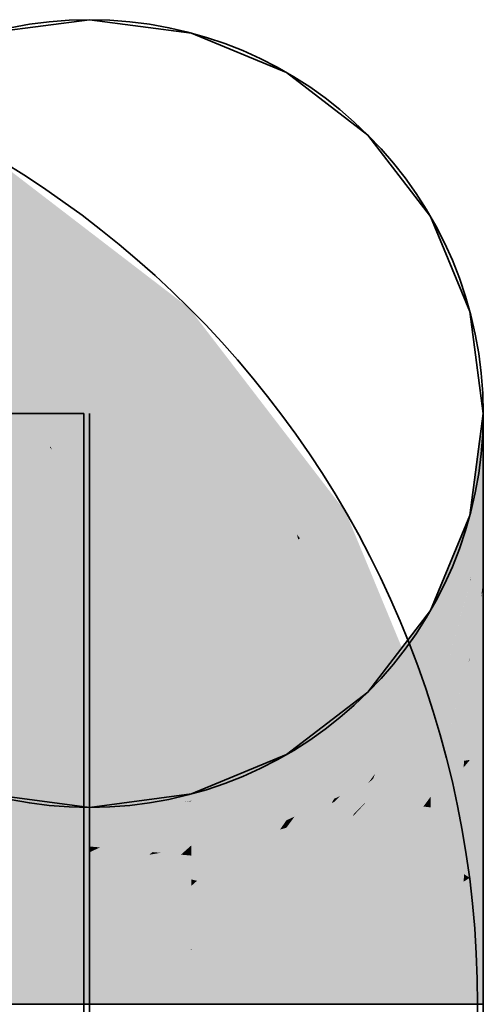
# Model space of a CAD drawing. Extents: x -459 to 541, y -543 to 550.
# Tile 84 of 256: x -395.51 to -394.48, y 259.87 to 262.07. Entities that reach past the tile are written whole.
import ezdxf

# ---------------------------------------------------------------- set-up
doc = ezdxf.new("R2010")
doc.units = 0
doc.layers.get('0').update_dxf_attribs({"lineweight": 35})
doc.layers.add('0-Shading', color=7, linetype='Continuous', lineweight=35)
doc.layers.add('H_Ruecklauf', color=5, linetype='Continuous', lineweight=35, true_color=0x0000ff)
doc.layers.add('H_Vorlauf', color=1, linetype='Continuous', lineweight=35, true_color=0xff0000)

# ---------------------------------------------------------------- blocks, each defined once
blk = doc.blocks.new('3D-Ansicht-A07ALAKR1N', base_point=(-428.9969, 201.23))
at = {"layer": '0-Shading', "color": 174, "true_color": 0x000090}
for points in [[(-395.5916, 261.7792), (-395.6066, 261.7532), (-395.136, 261.4295), (-395.1572, 261.4083)], [(-395.103, 261.3865), (-395.136, 261.4295), (-394.9985, 261.2016), (-395.1572, 261.4083)], [(-394.7863, 260.9739), (-395.103, 261.3865), (-394.8123, 260.9589), (-394.9985, 261.2016)], [(-394.7863, 260.9739), (-394.8123, 260.9589), (-394.5666, 260.4433), (-394.5956, 260.4355)], [(-394.5666, 260.4433), (-394.5956, 260.4355), (-394.4916, 259.8739), (-394.5216, 259.8739)]]:
    blk.add_solid(points, dxfattribs=at)
at = {"layer": '0-Shading', "color": 174, "true_color": 0x0000af}
for points in [[(-395.6066, 261.7532), (-395.6506, 261.6771), (-395.1572, 261.4083), (-395.2194, 261.3462)], [(-394.9985, 261.2016), (-395.1572, 261.4083), (-394.8955, 260.9241), (-395.2194, 261.3462)], [(-394.8123, 260.9589), (-394.9985, 261.2016), (-394.8885, 260.9149), (-394.8955, 260.9241)], [(-394.8123, 260.9589), (-394.8885, 260.9149), (-394.5956, 260.4355), (-394.6805, 260.4128)], [(-394.5956, 260.4355), (-394.6805, 260.4128), (-394.5216, 259.8739), (-394.6095, 259.8739)]]:
    blk.add_solid(points, dxfattribs=at)
at = {"layer": '0-Shading', "color": 172, "true_color": 0x0000cc}
for points in [[(-395.2194, 261.3462), (-395.6506, 261.6771), (-395.6602, 261.5097), (-395.7067, 261.5798)], [(-395.2194, 261.3462), (-395.6602, 261.5097), (-395.3182, 261.2473)], [(-394.8955, 260.9241), (-395.2194, 261.3462), (-395.0096, 260.845), (-395.3182, 261.2473)], [(-394.8955, 260.9241), (-395.0096, 260.845), (-394.8924, 260.9127)], [(-394.8885, 260.9149), (-394.8955, 260.9241), (-394.8924, 260.9127)], [(-394.8924, 260.9127), (-395.0096, 260.845), (-394.7994, 260.3809), (-394.8156, 260.3766)], [(-394.6805, 260.4128), (-394.8885, 260.9149), (-394.7994, 260.3809), (-394.8924, 260.9127)], [(-394.6095, 259.8739), (-394.6805, 260.4128), (-394.7722, 260.0474), (-394.7994, 260.3809)], [(-394.7994, 260.3809), (-394.8156, 260.3766), (-394.7722, 260.0474)], [(-394.6095, 259.8739), (-394.7722, 260.0474), (-394.7494, 259.8739)]]:
    blk.add_solid(points, dxfattribs=at)
at = {"layer": '0-Shading', "color": 172, "true_color": 0x0000e4}
for points in [[(-395.5486, 261.3067), (-395.3182, 261.2473), (-395.6602, 261.5097)], [(-395.4471, 261.1184), (-395.4458, 261.1198), (-395.7653, 261.3626), (-395.5486, 261.3067)], [(-395.4458, 261.1198), (-395.3182, 261.2473), (-395.5486, 261.3067)], [(-395.0096, 260.845), (-395.3182, 261.2473), (-395.4426, 261.1125), (-395.4458, 261.1198)], [(-395.4458, 261.1198), (-395.4471, 261.1184), (-395.4426, 261.1125)], [(-395.0096, 260.845), (-395.4426, 261.1125), (-395.1674, 260.7539)], [(-395.0096, 260.845), (-395.1674, 260.7539), (-394.8156, 260.3766), (-394.9916, 260.3294)], [(-394.7722, 260.0474), (-394.8156, 260.3766), (-394.9316, 259.8739), (-394.9916, 260.3294)], [(-394.7722, 260.0474), (-394.9316, 259.8739), (-394.7595, 259.8739)], [(-394.7494, 259.8739), (-394.7722, 260.0474), (-394.7595, 259.8739)]]:
    blk.add_solid(points, dxfattribs=at)
at = {"layer": '0-Shading', "color": 5, "true_color": 0x0000f5}
for points in [[(-395.5972, 260.9683), (-395.4471, 261.1184), (-395.756, 261.2043), (-395.7653, 261.3626)], [(-395.4426, 261.1125), (-395.4471, 261.1184), (-395.3512, 260.6478), (-395.5972, 260.9683)], [(-395.1674, 260.7539), (-395.4426, 261.1125), (-395.2791, 260.6894)], [(-395.4426, 261.1125), (-395.3512, 260.6478), (-395.2791, 260.6894)], [(-394.9916, 260.3294), (-395.1674, 260.7539), (-395.1497, 260.2871), (-395.2791, 260.6894)], [(-395.2791, 260.6894), (-395.3512, 260.6478), (-395.1497, 260.2871), (-395.1966, 260.2745)], [(-394.9316, 259.8739), (-394.9916, 260.3294), (-395.0428, 259.8739), (-395.1497, 260.2871)], [(-395.1497, 260.2871), (-395.1966, 260.2745), (-395.0428, 259.8739), (-395.1439, 259.8739)]]:
    blk.add_solid(points, dxfattribs=at)
at = {"layer": '0-Shading', "color": 16, "true_color": 0x810000}
for points in [[(-394.4788, 261.1699), (-394.4788, 261.1939), (-394.5088, 260.9421), (-394.5088, 260.9662)], [(-394.4788, 261.1489), (-394.4788, 261.1699), (-394.5088, 260.9289), (-394.5088, 260.9421)]]:
    blk.add_solid(points, dxfattribs=at)
at = {"layer": '0-Shading', "color": 16, "true_color": 0x850000}
for points in [[(-394.5088, 260.8198), (-394.4788, 261.0602), (-394.4928, 261.046), (-394.4788, 261.1489)], [(-394.4788, 261.0602), (-394.5088, 260.8198), (-394.5072, 260.8302)], [(-394.5072, 260.8302), (-394.4954, 260.9082), (-394.4788, 261.0602), (-394.4788, 261.0479)], [(-394.5088, 260.8198), (-394.4928, 261.046), (-394.5088, 260.9289)], [(-394.4954, 260.9082), (-394.4788, 261.0171), (-394.4788, 261.0479)], [(-394.5088, 260.9421), (-394.5088, 260.9662), (-394.5967, 260.7379), (-394.5967, 260.7539)], [(-394.5088, 260.9289), (-394.5088, 260.9421), (-394.5967, 260.7239), (-394.5967, 260.7379)]]:
    blk.add_solid(points, dxfattribs=at)
at = {"layer": '0-Shading', "color": 16, "true_color": 0x890000}
for points in [[(-394.4788, 261.0171), (-394.4961, 260.901), (-394.4945, 260.8115), (-394.5046, 260.8142)], [(-394.4961, 260.901), (-394.4788, 261.0171), (-394.4954, 260.9082)], [(-394.4788, 261.0171), (-394.4945, 260.8115), (-394.4788, 260.9556)], [(-394.4788, 260.9445), (-394.4788, 260.9556), (-394.4923, 260.8109), (-394.4945, 260.8115)], [(-394.4788, 260.8363), (-394.4788, 260.9445), (-394.482, 260.8081), (-394.4923, 260.8109)], [(-394.5072, 260.8302), (-394.5088, 260.8154), (-394.4954, 260.9082), (-394.4961, 260.901)], [(-394.4961, 260.901), (-394.5088, 260.8154), (-394.5046, 260.8142)], [(-394.4788, 260.8363), (-394.482, 260.8081), (-394.4788, 260.8266), (-394.4808, 260.8078)], [(-394.5072, 260.8302), (-394.5088, 260.8198), (-394.5088, 260.8154)], [(-394.5046, 260.8142), (-394.5088, 260.8154), (-394.5088, 260.7711)], [(-394.5088, 260.6805), (-394.4945, 260.8115), (-394.5088, 260.7711), (-394.5046, 260.8142)], [(-394.4945, 260.8115), (-394.5088, 260.6805), (-394.4923, 260.8109), (-394.5024, 260.711)], [(-394.5024, 260.711), (-394.482, 260.8081), (-394.4923, 260.8109)], [(-394.4808, 260.8078), (-394.4788, 260.8073), (-394.4788, 260.8266)], [(-394.482, 260.8081), (-394.5088, 260.6462), (-394.487, 260.7631)], [(-394.482, 260.8081), (-394.5024, 260.711), (-394.5088, 260.6462), (-394.5088, 260.6475)], [(-394.482, 260.8081), (-394.487, 260.7631), (-394.4808, 260.8078), (-394.4836, 260.7819)], [(-394.4836, 260.7819), (-394.4788, 260.8073), (-394.4808, 260.8078)], [(-394.5967, 260.7379), (-394.5967, 260.7539), (-394.7366, 260.5712), (-394.7366, 260.5717)], [(-394.5967, 260.7239), (-394.5967, 260.7379), (-394.7366, 260.5479), (-394.7366, 260.5712)], [(-394.5024, 260.711), (-394.5088, 260.6805), (-394.5088, 260.6475)]]:
    blk.add_solid(points, dxfattribs=at)
at = {"layer": '0-Shading', "color": 5, "true_color": 0x0000fd}
for points in [[(-395.5972, 260.9683), (-395.6353, 260.8643), (-395.3512, 260.6478), (-395.5785, 260.727)], [(-395.5785, 260.727), (-395.618, 260.6543), (-395.5081, 260.5572), (-395.5485, 260.5339)], [(-395.5081, 260.5572), (-395.3512, 260.6478), (-395.5785, 260.727)], [(-395.1966, 260.2745), (-395.3512, 260.6478), (-395.4166, 260.2155), (-395.5081, 260.5572)], [(-395.5081, 260.5572), (-395.5485, 260.5339), (-395.4166, 260.2155)], [(-395.5945, 260.3174), (-395.4166, 260.2155), (-395.6202, 260.4925), (-395.5485, 260.5339)], [(-395.5733, 260.1736), (-395.4166, 260.2155), (-395.5945, 260.3174)], [(-395.1966, 260.2745), (-395.4166, 260.2155), (-395.1439, 259.8739), (-395.3716, 259.8739)], [(-395.3716, 259.8739), (-395.4166, 260.2155), (-395.5249, 259.8739), (-395.5733, 260.1736)]]:
    blk.add_solid(points, dxfattribs=at)
at = {"layer": '0-Shading', "color": 14, "true_color": 0x920000}
for points in [[(-394.5227, 260.7907), (-394.5088, 260.9289), (-394.5967, 260.6474), (-394.5101, 260.9259)], [(-394.5101, 260.9259), (-394.5967, 260.7239), (-394.5967, 260.6474)], [(-394.5088, 260.8198), (-394.5088, 260.9289), (-394.5227, 260.7907)], [(-394.5227, 260.7907), (-394.5967, 260.6474), (-394.5967, 260.636)]]:
    blk.add_solid(points, dxfattribs=at)
at = {"layer": '0-Shading', "color": 14, "true_color": 0x9d0000}
for points in [[(-394.5967, 260.559), (-394.5967, 260.5071), (-394.5088, 260.8154), (-394.5793, 260.5596)], [(-394.5092, 260.8138), (-394.5793, 260.5596), (-394.5132, 260.758)], [(-394.5255, 260.7665), (-394.5088, 260.8154), (-394.5227, 260.7907), (-394.5088, 260.8198)], [(-394.5088, 260.7711), (-394.5088, 260.8154), (-394.5132, 260.758), (-394.5092, 260.8138)], [(-394.5967, 260.559), (-394.5255, 260.7665), (-394.5967, 260.636), (-394.5227, 260.7907)], [(-394.5088, 260.7711), (-394.5132, 260.758), (-394.5088, 260.6805), (-394.52, 260.6613)], [(-394.5132, 260.758), (-394.5793, 260.5596), (-394.52, 260.6613)], [(-394.5967, 260.7239), (-394.7366, 260.5479), (-394.6467, 260.5796), (-394.7366, 260.4782)], [(-394.6467, 260.5796), (-394.6302, 260.5982), (-394.5967, 260.7239), (-394.5967, 260.6474)], [(-394.5088, 260.6805), (-394.5433, 260.5873), (-394.5088, 260.6475), (-394.5101, 260.644)], [(-394.5088, 260.6805), (-394.52, 260.6613), (-394.5209, 260.6477)], [(-394.52, 260.6613), (-394.5793, 260.5596), (-394.5433, 260.5873), (-394.5967, 260.4962)], [(-394.52, 260.6613), (-394.5433, 260.5873), (-394.5209, 260.6477)], [(-394.6302, 260.5982), (-394.5967, 260.636), (-394.5967, 260.6474)], [(-394.5101, 260.644), (-394.5088, 260.6462), (-394.5088, 260.6475)], [(-394.5967, 260.5071), (-394.5967, 260.4962), (-394.5793, 260.5596)]]:
    blk.add_solid(points, dxfattribs=at)
at = {"layer": '0-Shading', "color": 14, "true_color": 0x8c0000}
for points in [[(-394.4788, 260.8073), (-394.4901, 260.6977), (-394.493, 260.5253), (-394.504, 260.5186)], [(-394.4788, 260.8073), (-394.493, 260.5253), (-394.4788, 260.6766)], [(-394.4901, 260.6977), (-394.4788, 260.8073), (-394.4836, 260.7819)], [(-394.487, 260.7631), (-394.5088, 260.5157), (-394.4836, 260.7819), (-394.4901, 260.6977)], [(-394.487, 260.7631), (-394.5088, 260.6462), (-394.5088, 260.5157)], [(-394.4901, 260.6977), (-394.5088, 260.5157), (-394.504, 260.5186)], [(-394.4788, 260.6766), (-394.493, 260.5253), (-394.4788, 260.6368), (-394.4886, 260.528)], [(-394.4886, 260.528), (-394.4788, 260.5339), (-394.4788, 260.6368)], [(-394.7366, 260.5479), (-394.7366, 260.5712), (-394.9188, 260.4318), (-394.7405, 260.5686)], [(-394.7366, 260.5712), (-394.7366, 260.5717), (-394.7405, 260.5686)], [(-394.7366, 260.5479), (-394.9188, 260.4318), (-394.9188, 260.4128)], [(-394.493, 260.5253), (-394.5064, 260.467), (-394.4996, 260.455), (-394.5088, 260.42)], [(-394.5064, 260.467), (-394.493, 260.5253), (-394.5038, 260.5187)], [(-394.493, 260.5253), (-394.4996, 260.455), (-394.4886, 260.528), (-394.4928, 260.4807)], [(-394.4928, 260.4807), (-394.4788, 260.5339), (-394.4886, 260.528)], [(-394.504, 260.5186), (-394.5088, 260.4566), (-394.5038, 260.5187), (-394.5064, 260.467)], [(-394.5088, 260.5157), (-394.5088, 260.4566), (-394.504, 260.5186)], [(-394.5064, 260.467), (-394.5088, 260.4566), (-394.5088, 260.42)]]:
    blk.add_solid(points, dxfattribs=at)
at = {"layer": '0-Shading', "color": 14, "true_color": 0xaf0000}
for points in [[(-394.5967, 260.636), (-394.6891, 260.4704), (-394.6295, 260.5141), (-394.7206, 260.3892)], [(-394.6891, 260.4704), (-394.5967, 260.636), (-394.6302, 260.5982)], [(-394.5967, 260.636), (-394.6295, 260.5141), (-394.5967, 260.559)], [(-394.6467, 260.5796), (-394.6891, 260.4704), (-394.6302, 260.5982)], [(-394.7366, 260.4782), (-394.7366, 260.3984), (-394.6467, 260.5796), (-394.6792, 260.4958)], [(-394.5967, 260.559), (-394.7004, 260.4006), (-394.5967, 260.5142), (-394.6302, 260.4653)], [(-394.6318, 260.5054), (-394.5967, 260.559), (-394.6295, 260.5141)], [(-394.7249, 260.378), (-394.6295, 260.5141), (-394.7206, 260.3892)], [(-394.7249, 260.378), (-394.7004, 260.4006), (-394.6295, 260.5141), (-394.6318, 260.5054)], [(-394.6302, 260.4653), (-394.6172, 260.4773), (-394.5967, 260.5142), (-394.5967, 260.5071)], [(-394.6172, 260.4773), (-394.5967, 260.4962), (-394.5967, 260.5071)], [(-394.7366, 260.3984), (-394.7366, 260.3673), (-394.6792, 260.4958), (-394.7206, 260.3892)], [(-394.7206, 260.3892), (-394.7366, 260.3673), (-394.7249, 260.378)], [(-395.5866, 260.3279), (-395.5866, 260.2809), (-395.4767, 260.3139)], [(-395.3135, 260.2601), (-395.2409, 260.2684), (-395.1458, 260.326), (-395.131, 260.3279)], [(-395.131, 260.3279), (-395.2409, 260.2684), (-395.131, 260.3021)], [(-395.5866, 260.2809), (-395.428, 260.281), (-395.4767, 260.3139), (-395.3588, 260.2989)], [(-395.3135, 260.2601), (-395.1458, 260.326), (-395.3588, 260.281), (-395.3135, 260.3047)], [(-395.3135, 260.3047), (-395.3588, 260.2989), (-395.3588, 260.281)], [(-395.428, 260.281), (-395.3588, 260.281), (-395.3588, 260.2989)], [(-395.2409, 260.2684), (-395.131, 260.2809), (-395.131, 260.3021)], [(-395.4767, 260.2684), (-395.428, 260.281), (-395.5866, 260.2809)], [(-395.3588, 260.2549), (-395.3588, 260.281), (-395.4767, 260.2684)], [(-395.4767, 260.2684), (-395.3588, 260.281), (-395.428, 260.281)], [(-395.3135, 260.2601), (-395.3588, 260.281), (-395.3588, 260.2549)]]:
    blk.add_solid(points, dxfattribs=at)
at = {"layer": '0-Shading', "color": 14, "true_color": 0xa60000}
for points in [[(-394.5088, 260.6462), (-394.5117, 260.6383), (-394.5433, 260.4146), (-394.5764, 260.4094)], [(-394.5742, 260.4173), (-394.5117, 260.6383), (-394.5469, 260.5421)], [(-394.5101, 260.644), (-394.5334, 260.6043), (-394.5117, 260.6383), (-394.5469, 260.5421)], [(-394.5088, 260.6462), (-394.5433, 260.4146), (-394.5178, 260.4893)], [(-394.5088, 260.5157), (-394.5088, 260.6462), (-394.5178, 260.4893)], [(-394.5117, 260.6383), (-394.5088, 260.6462), (-394.5101, 260.644)], [(-394.5334, 260.6043), (-394.5433, 260.5873), (-394.5469, 260.5421), (-394.5967, 260.4062)], [(-394.5433, 260.5873), (-394.5967, 260.4962), (-394.5967, 260.4062)], [(-394.8016, 260.4486), (-394.7366, 260.5479), (-394.9188, 260.3571), (-394.9188, 260.4128)], [(-394.7366, 260.4782), (-394.7366, 260.5479), (-394.8174, 260.4244)], [(-394.5764, 260.4094), (-394.5742, 260.4173), (-394.5967, 260.4062), (-394.5469, 260.5421)], [(-394.5088, 260.4566), (-394.5088, 260.5157), (-394.5217, 260.4219), (-394.5178, 260.4893)], [(-394.5178, 260.4893), (-394.5433, 260.4146), (-394.5217, 260.4219), (-394.5232, 260.4178)], [(-394.8016, 260.4486), (-394.9188, 260.3571), (-394.8533, 260.4006)], [(-394.8174, 260.4244), (-394.8016, 260.4486), (-394.8533, 260.4006)], [(-394.5232, 260.4178), (-394.5088, 260.42), (-394.5088, 260.4566)], [(-394.5967, 260.3375), (-394.5433, 260.4146), (-394.5764, 260.4094)], [(-394.5967, 260.3375), (-394.5967, 260.3139), (-394.5433, 260.4146), (-394.5643, 260.3531)], [(-394.5433, 260.4146), (-394.5643, 260.3531), (-394.5232, 260.4178), (-394.5334, 260.3904)], [(-394.5232, 260.4178), (-394.5334, 260.3904), (-394.5219, 260.418), (-394.5227, 260.4032)], [(-394.5227, 260.4032), (-394.5088, 260.42), (-394.5219, 260.418)], [(-394.5967, 260.4062), (-394.5967, 260.3375), (-394.5764, 260.4094)]]:
    blk.add_solid(points, dxfattribs=at)
at = {"layer": '0-Shading', "color": 14, "true_color": 0x8f0000}
for points in [[(-394.4788, 260.5339), (-394.4972, 260.392), (-394.4947, 260.2617), (-394.5025, 260.2843)], [(-394.4972, 260.392), (-394.4788, 260.5339), (-394.4928, 260.4807)], [(-394.4788, 260.5339), (-394.4947, 260.2617), (-394.4788, 260.4821)], [(-394.4996, 260.455), (-394.5088, 260.3026), (-394.4928, 260.4807), (-394.4972, 260.392)], [(-394.4947, 260.2617), (-394.4788, 260.2155), (-394.4788, 260.4821)], [(-394.4996, 260.455), (-394.5088, 260.42), (-394.5088, 260.3026)], [(-394.4972, 260.392), (-394.5088, 260.3026), (-394.5025, 260.2843)], [(-394.5088, 260.3026), (-394.5088, 260.1566), (-394.5025, 260.2843)], [(-394.5088, 260.1566), (-394.5013, 260.1714), (-394.5025, 260.2843), (-394.4947, 260.2617)], [(-394.5013, 260.1714), (-394.4788, 260.2155), (-394.4947, 260.2617)]]:
    blk.add_solid(points, dxfattribs=at)
at = {"layer": '0-Shading', "color": 12, "true_color": 0xbd0000}
for points in [[(-394.651, 260.3202), (-394.5967, 260.4962), (-394.6651, 260.3858), (-394.6247, 260.4629)], [(-394.5967, 260.4962), (-394.651, 260.3202), (-394.6299, 260.3537)], [(-394.5967, 260.4062), (-394.5967, 260.4962), (-394.6299, 260.3537)], [(-394.6247, 260.4629), (-394.5967, 260.4962), (-394.6172, 260.4773)], [(-394.8123, 260.3331), (-394.7366, 260.4782), (-394.9006, 260.2933), (-394.8645, 260.3427)], [(-394.8645, 260.3427), (-394.7366, 260.4782), (-394.7924, 260.441)], [(-394.7366, 260.4782), (-394.8123, 260.3331), (-394.7366, 260.3984), (-394.7983, 260.3394)], [(-394.6302, 260.4653), (-394.7004, 260.4006), (-394.6384, 260.4467), (-394.7366, 260.3301)], [(-394.6651, 260.3858), (-394.6247, 260.4629), (-394.6384, 260.4467)], [(-394.6172, 260.4773), (-394.6302, 260.4653), (-394.6247, 260.4629), (-394.6384, 260.4467)], [(-394.8174, 260.4244), (-394.9188, 260.2851), (-394.7924, 260.441), (-394.8645, 260.3427)], [(-394.6967, 260.3255), (-394.6651, 260.3858), (-394.7366, 260.3301), (-394.6384, 260.4467)], [(-394.9188, 260.2851), (-394.8174, 260.4244), (-394.9188, 260.3233), (-394.8533, 260.4006)], [(-394.8533, 260.4006), (-394.9188, 260.3571), (-394.9188, 260.3233)], [(-394.7983, 260.3394), (-394.7366, 260.3673), (-394.7366, 260.3984)], [(-394.7366, 260.3301), (-394.7004, 260.4006), (-394.7366, 260.3495), (-394.7249, 260.378)], [(-394.5967, 260.3375), (-394.5967, 260.4062), (-394.638, 260.3187), (-394.6299, 260.3537)], [(-394.7249, 260.378), (-394.7366, 260.3673), (-394.7366, 260.3495)], [(-394.6651, 260.3858), (-394.6967, 260.3255), (-394.6918, 260.3249)], [(-394.651, 260.3202), (-394.6651, 260.3858), (-394.6918, 260.3249)], [(-394.812, 260.3263), (-394.7366, 260.3673), (-394.7983, 260.3394)], [(-394.6299, 260.3537), (-394.651, 260.3202), (-394.638, 260.3187)], [(-394.8645, 260.3427), (-394.9188, 260.2851), (-394.9006, 260.2933)], [(-394.8123, 260.3331), (-394.9006, 260.2933), (-394.8174, 260.3234), (-394.9188, 260.2684)], [(-394.8174, 260.3234), (-394.812, 260.3263), (-394.8123, 260.3331), (-394.7983, 260.3394)], [(-394.7366, 260.3301), (-394.7366, 260.2492), (-394.6967, 260.3255)], [(-394.5967, 260.3375), (-394.638, 260.3187), (-394.6127, 260.3158)], [(-394.6127, 260.3158), (-394.5967, 260.3139), (-394.5967, 260.3375)], [(-394.6967, 260.3255), (-394.7366, 260.2492), (-394.6918, 260.3249), (-394.7183, 260.2643)], [(-394.651, 260.3202), (-394.7183, 260.2643), (-394.6958, 260.2493), (-394.7366, 260.2228)], [(-394.7183, 260.2643), (-394.651, 260.3202), (-394.6918, 260.3249)], [(-394.638, 260.3187), (-394.651, 260.3202), (-394.6467, 260.2813), (-394.6958, 260.2493)], [(-394.6127, 260.3158), (-394.638, 260.3187), (-394.6302, 260.2921), (-394.6467, 260.2813)], [(-394.6302, 260.2921), (-394.5967, 260.3139), (-394.6127, 260.3158)], [(-394.9006, 260.2933), (-394.9188, 260.2851), (-394.9188, 260.2684)], [(-394.7183, 260.2643), (-394.7366, 260.2492), (-394.7366, 260.2228)]]:
    blk.add_solid(points, dxfattribs=at)
at = {"layer": '0-Shading', "color": 14, "true_color": 0x8e0000}
for points in [[(-394.9188, 260.4128), (-394.9188, 260.4318), (-395.131, 260.3289), (-394.9571, 260.416)], [(-394.9571, 260.416), (-395.131, 260.3439), (-395.131, 260.3289)], [(-394.9188, 260.4128), (-395.131, 260.3289), (-395.131, 260.3279)]]:
    blk.add_solid(points, dxfattribs=at)
at = {"layer": '0-Shading', "color": 14, "true_color": 0xac0000}
for points in [[(-394.5088, 260.3026), (-394.5088, 260.42), (-394.541, 260.2026), (-394.5366, 260.2502)], [(-394.5366, 260.2502), (-394.5088, 260.42), (-394.5246, 260.3822)], [(-394.5246, 260.3822), (-394.5088, 260.42), (-394.5227, 260.4032)], [(-395.131, 260.2809), (-394.9871, 260.3501), (-395.0578, 260.3572), (-394.9188, 260.4128)], [(-394.9188, 260.3916), (-394.9188, 260.4128), (-394.9871, 260.3501)], [(-394.5334, 260.3904), (-394.5467, 260.3296), (-394.5227, 260.4032), (-394.5246, 260.3822)], [(-395.0185, 260.3213), (-394.9188, 260.3571), (-394.9871, 260.3501), (-394.9188, 260.3916)], [(-394.5643, 260.3531), (-394.5967, 260.2102), (-394.5334, 260.3904), (-394.5467, 260.3296)], [(-394.5481, 260.1805), (-394.5366, 260.2502), (-394.5467, 260.3296), (-394.5246, 260.3822)], [(-395.131, 260.2809), (-395.0578, 260.3572), (-395.131, 260.3021)], [(-395.0578, 260.3572), (-395.131, 260.3279), (-395.131, 260.3021)], [(-394.9871, 260.3501), (-395.131, 260.2809), (-395.0578, 260.3072)], [(-395.0185, 260.3213), (-394.9871, 260.3501), (-395.0578, 260.3072)], [(-394.5643, 260.3531), (-394.5967, 260.3139), (-394.5967, 260.2102)], [(-394.5467, 260.3296), (-394.5967, 260.2102), (-394.5757, 260.1974)], [(-394.5481, 260.1805), (-394.5467, 260.3296), (-394.5757, 260.1974)], [(-394.5088, 260.3026), (-394.516, 260.2803), (-394.5088, 260.1566), (-394.5219, 260.1646)], [(-394.516, 260.2803), (-394.5481, 260.1805), (-394.5219, 260.1646)], [(-394.5366, 260.2502), (-394.5481, 260.1805), (-394.541, 260.2026)], [(-394.5967, 260.2102), (-394.5967, 260.1017), (-394.5757, 260.1974)], [(-394.5967, 260.1017), (-394.5676, 260.1199), (-394.5757, 260.1974), (-394.5481, 260.1805)], [(-394.5481, 260.1805), (-394.5676, 260.1199), (-394.5219, 260.1646), (-394.5227, 260.1479)], [(-394.5227, 260.1479), (-394.5088, 260.1566), (-394.5219, 260.1646)]]:
    blk.add_solid(points, dxfattribs=at)
at = {"layer": '0-Shading', "color": 12, "true_color": 0xc70000}
for points in [[(-394.9188, 260.3571), (-395.0185, 260.3213), (-394.9478, 260.3227)], [(-394.9188, 260.3571), (-394.9478, 260.3227), (-394.9188, 260.3233)], [(-394.9478, 260.3227), (-395.0185, 260.3213), (-395.0396, 260.2402), (-395.131, 260.2062)], [(-395.131, 260.2291), (-395.0185, 260.3213), (-395.131, 260.24), (-395.0578, 260.3072)], [(-395.131, 260.2062), (-395.0185, 260.3213), (-395.131, 260.2291)], [(-395.0578, 260.3072), (-395.131, 260.2809), (-395.131, 260.24)], [(-394.9478, 260.3227), (-395.0396, 260.2402), (-394.9871, 260.2763)], [(-394.9188, 260.2949), (-394.9188, 260.3233), (-395.0076, 260.2521), (-394.9871, 260.2763)], [(-394.9188, 260.3233), (-394.9478, 260.3227), (-394.9871, 260.2763)], [(-394.5967, 260.3139), (-394.6458, 260.2572), (-394.6542, 260.1226), (-394.6989, 260.1388)], [(-394.5967, 260.3139), (-394.6542, 260.1226), (-394.6306, 260.1586)], [(-394.6458, 260.2572), (-394.5967, 260.3139), (-394.6302, 260.2921)], [(-394.5967, 260.2102), (-394.5967, 260.3139), (-394.6306, 260.1586)], [(-394.9188, 260.2949), (-395.0076, 260.2521), (-394.9619, 260.2691)], [(-395.0051, 260.2431), (-394.933, 260.2643), (-394.9619, 260.2691), (-394.9188, 260.2851)], [(-394.9188, 260.2851), (-394.9188, 260.2949), (-394.9619, 260.2691)], [(-394.9188, 260.2684), (-394.9188, 260.2851), (-394.933, 260.2643)], [(-394.6302, 260.2921), (-394.6467, 260.2813), (-394.6458, 260.2572), (-394.6615, 260.2391)], [(-394.9871, 260.2763), (-395.0396, 260.2402), (-395.0076, 260.2521)], [(-395.0076, 260.2521), (-395.0185, 260.2392), (-394.9619, 260.2691), (-395.0051, 260.2431)], [(-394.6467, 260.2813), (-394.6958, 260.2493), (-394.6615, 260.2391), (-394.7366, 260.1525)], [(-395.0396, 260.2402), (-395.131, 260.2062), (-395.0578, 260.2277)], [(-395.0578, 260.2277), (-395.0185, 260.2392), (-395.0396, 260.2402), (-395.0076, 260.2521)], [(-394.6958, 260.2493), (-394.7366, 260.2228), (-394.7366, 260.1525)], [(-394.6989, 260.1388), (-394.6891, 260.1606), (-394.7366, 260.1525), (-394.6615, 260.2391)], [(-394.6891, 260.1606), (-394.6458, 260.2572), (-394.6615, 260.2391)], [(-394.6542, 260.1226), (-394.5967, 260.1017), (-394.5967, 260.2102)], [(-394.7366, 260.1525), (-394.7366, 260.0545), (-394.6989, 260.1388)], [(-394.7366, 260.0545), (-394.6882, 260.0708), (-394.6989, 260.1388), (-394.6542, 260.1226)], [(-394.6882, 260.0708), (-394.5967, 260.1017), (-394.6542, 260.1226)]]:
    blk.add_solid(points, dxfattribs=at)
at = {"layer": '0-Shading', "color": 12, "true_color": 0xd00000}
for points in [[(-394.7366, 260.3673), (-394.9188, 260.1529), (-394.7676, 260.2999)], [(-394.9188, 260.1529), (-394.7366, 260.3673), (-394.7924, 260.337)], [(-394.7366, 260.3673), (-394.7676, 260.2999), (-394.7366, 260.3495), (-394.7489, 260.3181)], [(-394.7489, 260.3181), (-394.7366, 260.3301), (-394.7366, 260.3495)], [(-394.812, 260.3263), (-394.9188, 260.1874), (-394.7924, 260.337), (-394.9188, 260.1529)], [(-394.812, 260.3263), (-394.8174, 260.3234), (-394.8418, 260.2876)], [(-394.7366, 260.3301), (-394.7706, 260.2934), (-394.7924, 260.2014), (-394.8174, 260.1918)], [(-394.7366, 260.3301), (-394.7924, 260.2014), (-394.7366, 260.2492)], [(-394.7498, 260.3158), (-394.7366, 260.3301), (-394.7489, 260.3181)], [(-394.8174, 260.3234), (-394.9188, 260.2684), (-394.8418, 260.2876), (-394.9188, 260.1874)], [(-394.7706, 260.2934), (-394.7498, 260.3158), (-394.7676, 260.2999), (-394.7489, 260.3181)], [(-394.9188, 260.1529), (-394.8911, 260.1635), (-394.7676, 260.2999), (-394.7706, 260.2934)], [(-394.7706, 260.2934), (-394.8911, 260.1635), (-394.8174, 260.1918)], [(-394.7924, 260.2014), (-394.7366, 260.2228), (-394.7366, 260.2492)]]:
    blk.add_solid(points, dxfattribs=at)
at = {"layer": '0-Shading', "color": 14, "true_color": 0x900000}
for points in [[(-395.5866, 260.339), (-395.3588, 260.3139), (-395.558, 260.3401)], [(-395.5866, 260.3279), (-395.4767, 260.3139), (-395.5866, 260.339), (-395.4304, 260.3115)], [(-395.5866, 260.339), (-395.4304, 260.3115), (-395.3588, 260.3139), (-395.3588, 260.3078)], [(-395.3588, 260.2989), (-395.3111, 260.3052), (-395.3588, 260.3139), (-395.1458, 260.3419)], [(-395.1458, 260.326), (-395.131, 260.3289), (-395.3135, 260.3047), (-395.3111, 260.3052)], [(-395.3111, 260.3052), (-395.131, 260.3289), (-395.1458, 260.3419), (-395.131, 260.3439)], [(-395.131, 260.3279), (-395.131, 260.3289), (-395.1458, 260.326)], [(-395.4767, 260.3139), (-395.3588, 260.2989), (-395.4304, 260.3115)], [(-395.4304, 260.3115), (-395.3588, 260.2989), (-395.3588, 260.3078)], [(-395.3111, 260.3052), (-395.3588, 260.2989), (-395.3135, 260.3047)], [(-394.4788, 259.8739), (-394.4788, 260.2155), (-394.5088, 259.8739), (-394.5013, 260.1714)], [(-394.5013, 260.1714), (-394.5088, 260.1566), (-394.5088, 259.8739)]]:
    blk.add_solid(points, dxfattribs=at)
at = {"layer": '0-Shading', "color": 12, "true_color": 0xcc0000}
for points in [[(-395.5866, 260.2809), (-395.5866, 260.2472), (-395.4767, 260.2684)], [(-395.4767, 260.2684), (-395.5866, 260.2062), (-395.3588, 260.2549), (-395.428, 260.2204)], [(-395.5866, 260.2472), (-395.5866, 260.2062), (-395.4767, 260.2684)], [(-395.3135, 260.2601), (-395.3588, 260.2265), (-395.2409, 260.2684), (-395.3013, 260.2403)], [(-395.2409, 260.2684), (-395.3013, 260.2403), (-395.2702, 260.2477)], [(-395.2702, 260.2477), (-395.2992, 260.2272), (-395.131, 260.2809), (-395.1898, 260.2355)], [(-395.2409, 260.2684), (-395.2702, 260.2477), (-395.131, 260.2809)], [(-395.1898, 260.2355), (-395.131, 260.24), (-395.131, 260.2809)], [(-395.428, 260.2204), (-395.3588, 260.2265), (-395.3588, 260.2549)], [(-395.3135, 260.2601), (-395.3588, 260.2549), (-395.3588, 260.2265)], [(-395.3013, 260.2403), (-395.3588, 260.2265), (-395.3353, 260.2244)], [(-395.3353, 260.2244), (-395.2992, 260.2272), (-395.3013, 260.2403), (-395.2702, 260.2477)], [(-395.2177, 260.214), (-395.2, 260.2124), (-395.1898, 260.2355), (-395.131, 260.24)], [(-395.2, 260.2124), (-395.1544, 260.2083), (-395.131, 260.24), (-395.131, 260.2291)], [(-395.4767, 260.196), (-395.428, 260.2204), (-395.5866, 260.2062)], [(-395.4767, 260.196), (-395.4041, 260.1892), (-395.3588, 260.2265), (-395.3588, 260.2135)], [(-395.4767, 260.196), (-395.3588, 260.2265), (-395.428, 260.2204)], [(-395.3353, 260.2244), (-395.3588, 260.2265), (-395.3588, 260.2135)], [(-395.3588, 260.185), (-395.3067, 260.2219), (-395.3588, 260.2135), (-395.3353, 260.2244)], [(-395.3067, 260.2219), (-395.3588, 260.185), (-395.2177, 260.214), (-395.2254, 260.208)], [(-395.2992, 260.2272), (-395.3353, 260.2244), (-395.3067, 260.2219)], [(-395.3067, 260.2219), (-395.2177, 260.214), (-395.2992, 260.2272), (-395.1898, 260.2355)], [(-395.1544, 260.2083), (-395.131, 260.2062), (-395.131, 260.2291)], [(-395.4041, 260.1892), (-395.3588, 260.185), (-395.3588, 260.2135)], [(-395.2409, 260.196), (-395.2254, 260.208), (-395.3588, 260.185)], [(-395.2409, 260.196), (-395.1597, 260.2036), (-395.2, 260.2124), (-395.1544, 260.2083)], [(-395.2409, 260.196), (-395.2, 260.2124), (-395.2254, 260.208)], [(-395.2254, 260.208), (-395.2, 260.2124), (-395.2177, 260.214)], [(-395.1597, 260.2036), (-395.131, 260.2062), (-395.1544, 260.2083)], [(-394.5967, 259.8739), (-394.5967, 260.1017), (-394.7366, 259.8739), (-394.6882, 260.0708)], [(-394.6882, 260.0708), (-394.7366, 260.0545), (-394.7366, 259.8739)]]:
    blk.add_solid(points, dxfattribs=at)
at = {"layer": '0-Shading', "color": 12, "true_color": 0xdd0000}
for points in [[(-395.0972, 260.145), (-395.031, 260.1296), (-395.0051, 260.2431), (-394.933, 260.2643)], [(-395.031, 260.1296), (-395.0051, 260.135), (-394.9188, 260.2684), (-394.9188, 260.1874)], [(-395.031, 260.1296), (-394.9188, 260.2684), (-394.933, 260.2643)], [(-395.131, 260.1529), (-395.1185, 260.1499), (-395.0578, 260.2277), (-395.0185, 260.2392)], [(-395.0185, 260.2392), (-395.1185, 260.1499), (-395.0051, 260.2431), (-395.0972, 260.145)], [(-395.0578, 260.2277), (-395.131, 260.2062), (-395.131, 260.1529)], [(-394.7366, 260.2228), (-394.805, 260.1831), (-394.8101, 260.0798), (-394.8636, 260.0982)], [(-394.7366, 260.2228), (-394.8101, 260.0798), (-394.7366, 260.1525)], [(-394.805, 260.1831), (-394.7366, 260.2228), (-394.7924, 260.2014)], [(-394.8911, 260.1635), (-394.9188, 260.1172), (-394.7924, 260.2014), (-394.805, 260.1831)], [(-395.0051, 260.135), (-394.9188, 260.1529), (-394.9188, 260.1874)], [(-394.805, 260.1831), (-394.9188, 260.1172), (-394.8636, 260.0982)], [(-395.1185, 260.1499), (-395.131, 260.1529), (-395.131, 260.1387)], [(-394.8911, 260.1635), (-394.9188, 260.1529), (-394.9188, 260.1172)], [(-394.8101, 260.0798), (-394.7366, 260.0545), (-394.7366, 260.1525)], [(-395.131, 260.1387), (-395.131, 260.1089), (-395.1185, 260.1499), (-395.0972, 260.145)], [(-395.131, 260.1089), (-395.031, 260.1296), (-395.0972, 260.145)], [(-394.9188, 260.1172), (-394.9188, 260.0183), (-394.8636, 260.0982)], [(-394.9188, 260.0183), (-394.8607, 260.0298), (-394.8636, 260.0982), (-394.8101, 260.0798)], [(-394.8607, 260.0298), (-394.7366, 260.0545), (-394.8101, 260.0798)]]:
    blk.add_solid(points, dxfattribs=at)
at = {"layer": '0-Shading', "color": 12, "true_color": 0xe30000}
for points in [[(-395.4767, 260.196), (-395.5866, 260.2062), (-395.5866, 260.1089)], [(-395.5866, 260.1089), (-395.5719, 260.1079), (-395.4767, 260.196), (-395.4041, 260.1892)], [(-395.2861, 260.0987), (-395.1597, 260.2036), (-395.3588, 260.0939), (-395.2409, 260.196)], [(-395.2409, 260.196), (-395.3588, 260.185), (-395.3588, 260.131)], [(-395.3588, 260.0939), (-395.2409, 260.196), (-395.3588, 260.131)], [(-395.131, 260.2062), (-395.2861, 260.0987), (-395.2409, 260.1017)], [(-395.2861, 260.0987), (-395.131, 260.2062), (-395.1597, 260.2036)], [(-395.131, 260.2062), (-395.2409, 260.1017), (-395.131, 260.1529)], [(-395.5719, 260.1079), (-395.3588, 260.0939), (-395.4041, 260.1892), (-395.3588, 260.185)], [(-395.131, 260.1529), (-395.2409, 260.1017), (-395.131, 260.1387), (-395.1597, 260.107)], [(-395.1597, 260.107), (-395.131, 260.1089), (-395.131, 260.1387)]]:
    blk.add_solid(points, dxfattribs=at)
at = {"layer": '0-Shading', "color": 1, "true_color": 0xec0000}
for points in [[(-395.131, 259.9955), (-394.9188, 260.1172), (-395.0051, 260.135), (-394.9188, 260.1529)], [(-395.031, 260.1296), (-395.131, 259.9955), (-395.0051, 260.135)], [(-395.0522, 260.1017), (-395.031, 260.1296), (-395.131, 260.0303), (-395.131, 260.1089)], [(-395.131, 259.9955), (-395.031, 260.1296), (-395.131, 259.9979)], [(-394.9188, 260.1172), (-395.131, 259.9955), (-395.0714, 260.002)], [(-394.9188, 260.0183), (-394.9188, 260.1172), (-395.0714, 260.002)], [(-395.131, 259.9979), (-395.0522, 260.1017), (-395.131, 260.0303)]]:
    blk.add_solid(points, dxfattribs=at)
at = {"layer": '0-Shading', "color": 14, "true_color": 0xb00000}
for points in [[(-394.5088, 259.8739), (-394.5088, 260.1566), (-394.5967, 259.8739), (-394.5676, 260.1199)], [(-394.5676, 260.1199), (-394.5967, 260.1017), (-394.5967, 259.8739)]]:
    blk.add_solid(points, dxfattribs=at)
at = {"layer": '0-Shading', "color": 1, "true_color": 0xf40000}
for points in [[(-395.5866, 260.1017), (-395.3588, 260.0939), (-395.5866, 260.1089)], [(-395.2409, 260.1017), (-395.3588, 259.9878), (-395.1597, 260.107), (-395.2853, 259.9911)], [(-395.1597, 260.107), (-395.2853, 259.9911), (-395.131, 260.0303), (-395.158, 259.9967)], [(-395.1597, 260.107), (-395.131, 260.0303), (-395.131, 260.1089)], [(-395.3989, 260.0078), (-395.5866, 260.1017), (-395.4189, 259.9912)], [(-395.5866, 260.1017), (-395.3989, 260.0078), (-395.3588, 260.0939), (-395.3588, 260.0411)], [(-395.2861, 260.0987), (-395.3588, 259.9878), (-395.2409, 260.1017)], [(-395.2861, 260.0987), (-395.3588, 260.0939), (-395.3588, 260.0411)], [(-395.3588, 259.9878), (-395.2861, 260.0987), (-395.3588, 260.0411)], [(-395.4167, 259.9897), (-395.5213, 260.0586), (-395.5866, 259.9955)], [(-395.3989, 260.0078), (-395.3588, 259.9878), (-395.3588, 260.0411)], [(-395.158, 259.9967), (-395.131, 259.9979), (-395.131, 260.0303)], [(-394.9188, 259.8739), (-394.9188, 260.0183), (-395.131, 259.8739), (-395.0714, 260.002)], [(-395.4167, 259.9897), (-395.3588, 259.9878), (-395.4189, 259.9912), (-395.3989, 260.0078)], [(-395.1328, 259.9955), (-395.131, 259.9979), (-395.2861, 259.9903), (-395.2853, 259.9911)], [(-395.131, 259.9955), (-395.131, 259.9979), (-395.1328, 259.9955)], [(-395.0714, 260.002), (-395.131, 259.9955), (-395.131, 259.8739)], [(-395.2853, 259.9911), (-395.3588, 259.9878), (-395.2861, 259.9903)]]:
    blk.add_solid(points, dxfattribs=at)
at = {"layer": '0-Shading', "color": 12, "true_color": 0xe40000}
for points in [[(-394.7366, 259.8739), (-394.7366, 260.0545), (-394.9188, 259.8739), (-394.8607, 260.0298)], [(-394.8607, 260.0298), (-394.9188, 260.0183), (-394.9188, 259.8739)]]:
    blk.add_solid(points, dxfattribs=at)
at = {"layer": '0-Shading', "color": 1, "true_color": 0xfc0000}
for points in [[(-395.3588, 259.8739), (-395.4167, 259.9897), (-395.5866, 259.8739), (-395.5866, 259.9955)], [(-395.3588, 259.8739), (-395.3588, 259.9878), (-395.4167, 259.9897)], [(-395.2257, 259.8739), (-395.1328, 259.9955), (-395.3588, 259.9312), (-395.2861, 259.9903)], [(-395.2861, 259.9903), (-395.3588, 259.9878), (-395.3588, 259.9312)], [(-395.131, 259.8739), (-395.131, 259.9955), (-395.2257, 259.8739), (-395.1328, 259.9955)], [(-395.2257, 259.8739), (-395.3588, 259.9312), (-395.3588, 259.8739)]]:
    blk.add_solid(points, dxfattribs=at)
blk = doc.blocks.new('Rohr - 1703-A07ALCB81N', base_point=(-399.3744, 254.9939))
at = {"color": 0, "linetype": 'ByBlock', "lineweight": -2, "ltscale": 0.35}
for p, q in [((-395.3716, 261.1939), (-399.3744, 261.1939)), ((-395.3716, 254.9939), (-395.3716, 261.1939))]:
    blk.add_line(p, q, dxfattribs=at)
blk = doc.blocks.new('Rohr - 1703-A07ALCBW1N', base_point=(-395.3588, 253.9939))
at = {"color": 0, "linetype": 'ByBlock', "lineweight": -2, "ltscale": 0.35}
blk.add_line((-395.3588, 261.1939), (-395.3588, 253.9939), dxfattribs=at)
blk = doc.blocks.new('Geometrie-A07ALCC01N', base_point=(-415.775, 203.3939))
at = {"layer": 'H_Ruecklauf', "lineweight": -2}
for p, q in [((-394.4916, 259.8739), (-396.2516, 259.8739)), ((-395.7361, 259.8739), (-395.0071, 259.8739)), ((-395.0071, 259.8739), (-394.4916, 259.8739)), ((-394.4916, 256.2259), (-394.4916, 259.8739))]:
    blk.add_line(p, q, dxfattribs=at)
blk.add_ellipse((-396.6916, 259.8739), major_axis=(2.2, 0), ratio=1, start_param=0, end_param=1.570796, dxfattribs=at)
blk = doc.blocks.new('Geometrie-A07ALCC21N', base_point=(-415.775, 203.3739))
at = {"layer": 'H_Vorlauf', "lineweight": -2}
for p, q in [((-395.3588, 262.0739), (-395.5866, 262.0439)), ((-395.1311, 262.0439), (-395.3588, 262.0739)), ((-394.9188, 261.956), (-395.1311, 262.0439)), ((-394.7366, 261.8162), (-394.9188, 261.956)), ((-394.5967, 261.6339), (-394.7366, 261.8162)), ((-394.5088, 261.4217), (-394.5967, 261.6339)), ((-394.4788, 261.1939), (-394.5088, 261.4217)), ((-394.5088, 260.9661), (-394.4788, 261.1939)), ((-394.4788, 261.1939), (-394.4788, 261.1489)), ((-394.4788, 261.1489), (-394.4788, 261.0171)), ((-394.4788, 261.0171), (-394.4788, 260.8073)), ((-394.5967, 260.7539), (-394.5088, 260.9661)), ((-394.4788, 260.8073), (-394.4788, 260.5339)), ((-394.7366, 260.5717), (-394.5967, 260.7539)), ((-394.9188, 260.4318), (-394.7366, 260.5717)), ((-394.4788, 260.5339), (-394.4788, 260.2155)), ((-395.1311, 260.3439), (-394.9188, 260.4318)), ((-395.5866, 260.3439), (-395.3588, 260.3139)), ((-395.3588, 260.3139), (-395.1311, 260.3439)), ((-394.4788, 260.2155), (-394.4788, 259.8739)), ((-394.4788, 259.8739), (-396.2388, 259.8739)), ((-395.7233, 259.8739), (-394.9943, 259.8739)), ((-394.9943, 259.8739), (-394.4788, 259.8739)), ((-394.4788, 255.2259), (-394.4788, 259.8739))]:
    blk.add_line(p, q, dxfattribs=at)
blk.add_circle((-395.3588, 261.1939), 0.88, dxfattribs=at)

msp = doc.modelspace()

# ---------------------------------------------------------------- block references
msp.add_blockref('3D-Ansicht-A07ALAKR1N', (-428.9969, 201.23))
at = {"linetype": 'Continuous', "ltscale": 0.35}
for name, p in [('Geometrie-A07ALCC21N', (-415.775, 203.3739)), ('Geometrie-A07ALCC01N', (-415.775, 203.3939))]:
    msp.add_blockref(name, p, dxfattribs=at)
at = {"layer": 'H_Ruecklauf', "ltscale": 0.35}
msp.add_blockref('Rohr - 1703-A07ALCB81N', (-399.3744, 254.9939), dxfattribs=at)
at = {"layer": 'H_Vorlauf', "ltscale": 0.35}
msp.add_blockref('Rohr - 1703-A07ALCBW1N', (-395.3588, 253.9939), dxfattribs=at)

doc.saveas('drawing.dxf')
